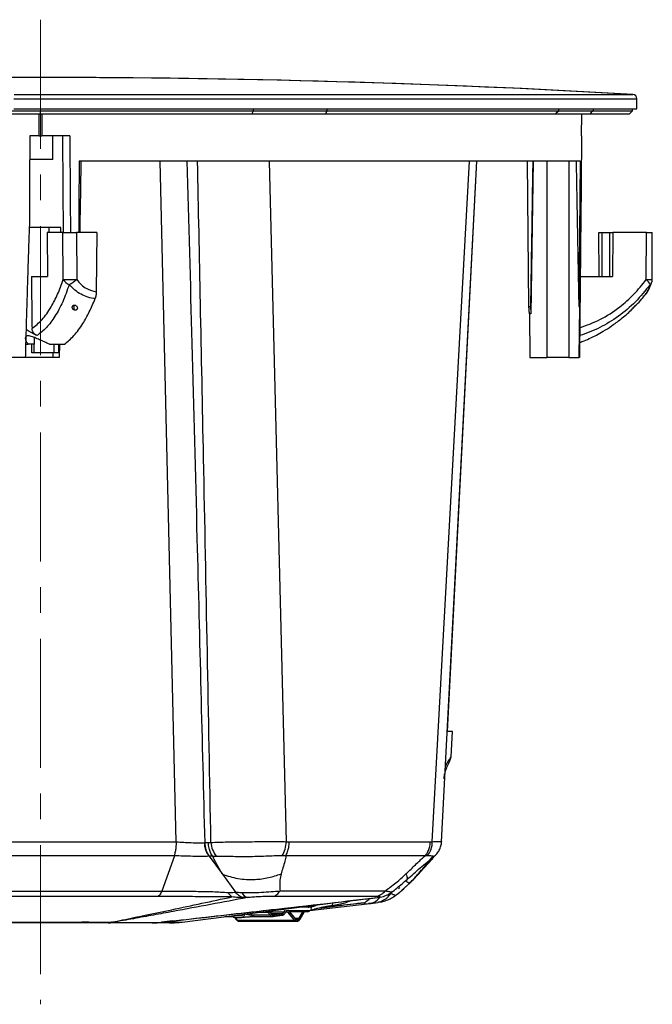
# Model space of a CAD drawing. Header units: millimetres. Extents: x 0 to 594, y 0 to 420.
# Tile 4 of 60: x 118 to 180, y 71 to 168. Entities that reach past the tile are written whole.
import ezdxf

# ---------------------------------------------------------------- set-up
doc = ezdxf.new("R2010")
doc.units = ezdxf.units.MM
doc.linetypes.add('CENTERX2', pattern=[20.32, 12.7, -2.54, 2.54, -2.54])
doc.layers.add('SLD-0', color=7, linetype='Continuous')

msp = doc.modelspace()

# ---------------------------------------------------------------- linework, layer by layer
at = {"color": 7, "linetype": 'Continuous', "lineweight": 25}
for p, q in [((117.499, 160.165), (178.402, 160.165)), ((178.402, 160.165), (178.461, 160.165)), ((117.481, 159.733), (178.869, 159.733)), ((178.869, 158.733), (178.869, 159.733)), ((99.133, 158.558), (120.103, 158.558)), ((120.103, 158.225), (99.274, 158.225)), ((117.481, 158.733), (178.869, 158.733)), ((119.969, 156.092), (119.969, 158.225)), ((120.103, 158.558), (141.072, 158.558)), ((120.103, 158.225), (120.103, 158.558)), ((140.931, 158.225), (120.103, 158.225)), ((120.236, 158.225), (120.236, 156.092)), ((148.181, 158.225), (140.931, 158.225)), ((141.072, 158.558), (141.072, 158.733)), ((141.072, 158.558), (148.322, 158.558)), ((170.853, 158.225), (148.181, 158.225)), ((148.322, 158.733), (148.322, 158.558)), ((148.322, 158.558), (171.156, 158.558)), ((174.234, 158.225), (170.853, 158.225)), ((171.156, 158.558), (171.156, 158.733)), ((171.156, 158.558), (174.537, 158.558)), ((173.416, 156.092), (173.434, 158.225)), ((178.103, 158.225), (174.234, 158.225)), ((174.537, 158.733), (174.537, 158.558)), ((174.537, 158.558), (178.436, 158.558)), ((178.103, 158.225), (178.436, 158.558)), ((178.436, 158.558), (178.436, 158.733)), ((119.969, 156.092), (119.036, 156.092)), ((119.969, 156.092), (120.236, 156.092)), ((123.001, 156.092), (120.236, 156.092)), ((121.312, 153.758), (121.332, 156.092)), ((173.416, 156.092), (173.405, 156.092)), ((121.312, 153.758), (119.013, 153.758)), ((173.258, 153.592), (123.905, 153.592)), ((133.476, 86.573), (131.887, 153.592)), ((142.632, 153.592), (144.318, 86.58)), ((158.704, 86.58), (162.38, 153.592)), ((159.621, 86.581), (163.085, 153.592)), ((160.191, 97.437), (163.086, 153.592)), ((168.215, 139.282), (168.087, 153.592)), ((168.657, 153.592), (168.418, 138.566)), ((169.991, 153.592), (169.991, 134.258)), ((172.158, 153.592), (172.158, 134.258)), ((173.258, 153.592), (173.139, 139.295)), ((120.948, 147.058), (118.975, 147.058)), ((120.758, 146.558), (120.792, 142.225)), ((122.307, 146.558), (120.758, 146.558)), ((122.103, 147.058), (120.948, 147.058)), ((120.948, 146.558), (120.948, 147.058)), ((122.103, 146.558), (122.103, 147.058)), ((122.344, 141.927), (122.307, 146.558)), ((123.636, 146.558), (123.673, 141.936)), ((125.646, 146.558), (123.636, 146.558)), ((125.646, 146.558), (125.6, 140.732)), ((175.137, 142.225), (175.121, 146.558)), ((175.121, 146.558), (175.399, 146.558)), ((175.399, 146.558), (175.399, 142.225)), ((175.399, 146.558), (176.202, 146.558)), ((176.202, 146.558), (176.48, 146.558)), ((176.202, 142.225), (176.202, 146.558)), ((176.48, 146.558), (176.465, 142.225)), ((179.804, 146.558), (176.48, 146.558)), ((179.787, 141.927), (179.804, 146.558)), ((180.364, 141.932), (180.381, 146.558)), ((119.202, 142.225), (120.792, 142.225)), ((173.28, 142.225), (176.465, 142.225)), ((123.378, 139.414), (123.378, 138.951)), ((168.215, 139.282), (168.376, 139.282)), ((173.139, 139.295), (173.191, 139.295)), ((173.191, 139.295), (173.149, 134.258)), ((168.274, 138.566), (168.312, 134.258)), ((168.418, 138.566), (168.274, 138.566)), ((119.469, 136.236), (119.469, 135.558)), ((119.469, 135.558), (118.898, 135.558)), ((119.257, 134.725), (119.257, 135.558)), ((119.469, 134.725), (119.469, 135.558)), ((121.002, 135.558), (120.736, 135.683)), ((121.462, 134.725), (121.462, 135.558)), ((121.915, 134.725), (121.915, 135.558)), ((121.967, 135.558), (121.943, 134.258)), ((118.602, 134.258), (117.254, 134.258)), ((121.309, 134.258), (118.602, 134.258)), ((119.469, 134.725), (119.257, 134.725)), ((121.462, 134.725), (119.469, 134.725)), ((121.308, 134.725), (121.309, 134.258)), ((121.943, 134.258), (121.309, 134.258)), ((121.915, 134.725), (121.462, 134.725)), ((168.312, 134.258), (169.991, 134.258)), ((172.158, 134.258), (169.991, 134.258)), ((172.158, 134.258), (173.149, 134.258)), ((173.204, 134.258), (173.149, 134.258)), ((160.562, 94.938), (160.693, 97.437)), ((160.516, 94.892), (160.541, 94.939)), ((106.726, 86.57), (133.479, 86.57)), ((136.278, 86.488), (136.633, 86.488)), ((144.609, 86.57), (158.519, 86.57)), ((133.294, 85.201), (106.911, 85.201)), ((133.294, 85.201), (132.052, 81.719)), ((136.708, 85.139), (138.019, 83.376)), ((137.072, 85.139), (136.716, 85.139)), ((158.006, 85.201), (144.28, 85.201)), ((158.471, 84.749), (158.756, 85.112)), ((158.698, 84.865), (158.849, 85.105)), ((138.019, 83.376), (139.32, 81.626)), ((155.679, 81.758), (156.583, 82.59)), ((155.928, 81.998), (156.476, 82.497)), ((156.575, 82.596), (156.475, 82.497)), ((154.592, 81.45), (154.403, 81.426)), ((154.592, 81.45), (154.786, 81.717)), ((155.358, 81.928), (155.496, 82.054)), ((155.699, 81.79), (155.928, 81.998)), ((134.067, 78.672), (148.95, 80.573)), ((148.279, 80.189), (151.972, 80.56)), ((148.871, 80.563), (148.853, 80.278)), ((152.295, 80.462), (152.651, 80.509)), ((152.651, 80.509), (153.349, 80.595)), ((155.077, 81.336), (155.072, 81.335)), ((140.778, 79.53), (140.877, 79.374)), ((142.549, 79.617), (141.459, 79.617)), ((142.704, 79.374), (142.549, 79.617)), ((142.689, 79.706), (142.64, 79.767)), ((142.844, 79.464), (142.689, 79.706)), ((142.694, 79.673), (142.85, 79.43)), ((142.718, 79.661), (144.075, 79.661)), ((144.228, 79.594), (144.228, 79.595)), ((144.457, 79.642), (144.254, 79.642)), ((146.44, 79.805), (144.313, 79.771)), ((145.134, 78.854), (144.457, 79.642)), ((145.26, 78.963), (144.583, 79.751)), ((144.597, 79.707), (145.273, 78.919)), ((144.613, 79.716), (145.941, 79.716)), ((146.466, 80.143), (145.449, 80.126)), ((145.541, 79.028), (145.941, 79.716)), ((145.685, 78.944), (146.085, 79.633)), ((145.688, 78.975), (146.089, 79.663)), ((146.128, 79.693), (146.517, 79.693)), ((146.44, 79.805), (146.769, 79.842)), ((146.466, 80.143), (146.755, 80.176)), ((146.615, 79.818), (152.296, 80.462)), ((146.769, 79.842), (146.79, 80.181)), ((146.79, 80.181), (147.25, 80.307)), ((132.857, 78.739), (132.062, 78.645)), ((133.154, 78.773), (132.857, 78.739)), ((138.27, 79.209), (139.047, 79.209)), ((139.197, 79.141), (139.425, 78.874)), ((139.899, 79.296), (139.234, 79.296)), ((139.239, 79.132), (139.477, 78.854)), ((139.245, 79.13), (139.91, 79.13)), ((139.477, 78.854), (145.134, 78.854)), ((139.702, 78.74), (145.359, 78.74)), ((140.877, 79.374), (142.704, 79.374)), ((141.139, 79.209), (142.966, 79.209)), ((142.82, 79.502), (143.896, 79.502)), ((142.989, 79.377), (142.952, 79.377)), ((142.966, 79.376), (142.989, 79.377)), ((143, 79.212), (142.966, 79.209)), ((142.989, 79.377), (143.896, 79.502)), ((143, 79.212), (143.011, 79.212)), ((143.011, 79.212), (143.919, 79.337)), ((143.097, 79.294), (144.004, 79.419)), ((145.541, 79.028), (145.204, 79.028))]:
    msp.add_line(p, q, dxfattribs=at)
at = {"color": 7, "linetype": 'Continuous', "lineweight": 25, "flags": 128}
for points in [[(178.402, 160.165), (166.752, 160.766), (155.095, 161.232), (143.433, 161.566), (131.769, 161.766), (120.103, 161.833)], [(140.931, 158.225), (141.01, 158.412), (141.072, 158.558)], [(148.322, 158.558), (148.243, 158.372), (148.181, 158.225)], [(170.853, 158.225), (171.022, 158.412), (171.156, 158.558)], [(174.537, 158.558), (174.367, 158.372), (174.234, 158.225)], [(119.036, 156.092), (119.025, 151.401), (119.016, 147.716)], [(122.381, 146.558), (122.341, 150.885), (122.293, 156.092)], [(123.001, 156.092), (123.036, 149.775), (123.053, 146.558)], [(173.405, 156.092), (173.364, 151.401), (173.332, 147.716)], [(123.905, 153.592), (123.88, 149.049), (123.867, 146.558)], [(152.65, 80.509), (152.6, 80.499), (152.416, 80.482)], [(153.318, 81.075), (153.469, 81.091), (153.562, 81.108)], [(145.941, 79.716), (145.995, 79.795), (146.006, 79.808)], [(146.517, 79.693), (146.459, 79.743), (146.408, 79.771)], [(141.139, 79.209), (141.132, 79.209), (141.117, 79.21)]]:
    msp.add_lwpolyline(points, dxfattribs=at)
at = {"color": 7, "linetype": 'Continuous', "lineweight": 25}
for centre, radius, start, end in [((120.103, -860.1), 1021.933, 90, 93.273689), ((120.103, -860.1), 1021.933, 86.726311, 90), ((178.436, 159.733), 0.433, 0, 86.72631), ((121.809, 324.649), 182.723, 270.16789, 270.5846), ((123.357, 142.555), 1.192, 211.82149, 249.06573), ((121.349, 144.625), 3.554, 296.43433, 310.83594), ((179.95, 156.319), 14.393, 269.3506, 271.64932), ((178.943, 140.859), 1.361, 25.38441, 51.71804), ((179.979, 141.739), 0.355, 303.2269, 340.75814), ((179.364, 141.936), 1, 341.7143, 359.78869), ((138.701, 86.529), 2.423, 180.97898, 215.00308), ((139.399, 86.688), 2.512, 184.24989, 218.33529), ((141.231, 86.733), 3.09, 330.02789, 357.15933), ((156.603, 86.542), 2.102, 319.94088, 1.03792), ((158.409, 85.148), 0.404, 278.86038, 315.64431), ((139.64, 82.077), 1.152, 205.70067, 233.80667), ((140.737, 81.908), 0.867, 202.49466, 254.0679), ((151.045, 82.34), 2.006, 297.50604, 315.2189), ((152.279, 82.023), 1.559, 283.75111, 324.58777), ((142.222, 79.416), 0.383, 31.54947, 58.57927), ((142.529, 79.887), 0.271, 274.25714, 307.69966), ((142.284, 79.414), 0.485, 32.14719, 47.54951), ((142.65, 79.683), 0.0457, 346.93823, 31.00983), ((143.844, 79.74), 0.244, 282.31677, 341.00459), ((143.939, 79.717), 0.305, 282.31677, 341.00459), ((144.42, 79.525), 0.371, 124.29014, 158.54107), ((144.055, 79.298), 0.364, 61.62325, 86.77925), ((144.519, 79.5), 0.314, 132.40189, 158.08946), ((144.201, 79.606), 0.0291, 339.27165, 24.62873), ((144.333, 79.546), 0.157, 37.74086, 88.07215), ((144.437, 79.868), 0.227, 274.95716, 314.55008), ((145.921, 79.428), 0.289, 54.5186, 85.98371), ((146.048, 79.653), 0.0424, 332.01384, 14.98353), ((146.503, 79.431), 0.475, 128.45462, 150.74498), ((127.142, 81.489), 2.851, 269.15475, 270.84525), ((127.229, 80.869), 2.227, 267.34934, 269.44045), ((131.981, 79.136), 0.498, 267.97798, 272.02202), ((131.989, 79.768), 1.125, 270.77963, 273.72792), ((139.472, 78.918), 0.0641, 223.17473, 274.24515), ((139.711, 79.036), 0.296, 217.92923, 268.27035), ((141.166, 79.539), 0.333, 209.81962, 261.64593), ((142.684, 79.644), 0.271, 274.25714, 307.69966), ((142.982, 79.526), 0.317, 208.62264, 267.13201), ((142.805, 79.44), 0.0457, 346.93823, 31.00983), ((143.077, 79.552), 0.258, 208.24604, 274.32601), ((142.976, 79.249), 0.129, 20.59492, 84.22251), ((142.989, 79.321), 0.111, 281.80636, 346.1732), ((143.883, 79.373), 0.129, 20.59492, 84.22251), ((143.896, 79.445), 0.111, 281.80636, 346.1732), ((145.114, 79.08), 0.227, 274.95716, 314.55008), ((145.368, 79.036), 0.296, 217.93845, 268.04304), ((145.213, 78.925), 0.0609, 354.19423, 38.72799), ((145.464, 79.07), 0.244, 218.54309, 337.05052), ((145.344, 79.125), 0.219, 274.43678, 333.75564), ((145.52, 78.74), 0.289, 54.5186, 85.98371), ((145.647, 78.964), 0.0424, 332.01384, 14.98353)]:
    msp.add_arc(centre, radius, start, end, dxfattribs=at)
for points, knots in [([(124.084, 153.592), (124.058, 152.077), (124.018, 149.733), (123.976, 147.388), (123.961, 146.558)], [0, 0, 0, 0, 0.64594, 1, 1, 1, 1]), ([(134.534, 153.592), (134.694, 147.605), (135.027, 135.213), (135.612, 112.845), (136.026, 96.463), (136.278, 86.488)], [0, 0, 0, 0, 0.2676288, 0.5540282, 1, 1, 1, 1]), ([(136.894, 86.502), (136.776, 92.76), (136.54, 105.381), (136.194, 123.072), (135.871, 139.177), (135.67, 148.92), (135.573, 153.592)], [0, 0, 0, 0, 0.2798479, 0.5643456, 0.791092, 1, 1, 1, 1]), ([(168.603, 153.592), (168.583, 152.35), (168.544, 149.898), (168.487, 146.271), (168.431, 142.744), (168.394, 140.425), (168.376, 139.282)], [0, 0, 0, 0, 0.2604, 0.513867, 0.7604, 1, 1, 1, 1]), ([(172.87, 153.592), (172.893, 152.365), (172.938, 149.935), (173.006, 146.325), (173.073, 142.786), (173.117, 140.451), (173.139, 139.295)], [0, 0, 0, 0, 0.257404, 0.509872, 0.757404, 1, 1, 1, 1]), ([(119.016, 147.716), (118.996, 147.16), (118.955, 146.021), (118.896, 144.27), (118.836, 142.433), (118.777, 140.511), (118.718, 138.503), (118.659, 136.409), (118.621, 134.985), (118.602, 134.258)], [0, 0, 0, 0, 0.1237895, 0.2539342, 0.3904346, 0.5332912, 0.682504, 0.8380736, 1, 1, 1, 1]), ([(173.332, 147.716), (173.326, 147.16), (173.316, 146.021), (173.299, 144.27), (173.282, 142.433), (173.263, 140.511), (173.244, 138.503), (173.224, 136.409), (173.211, 134.985), (173.204, 134.258)], [0, 0, 0, 0, 0.123789, 0.253934, 0.390435, 0.533291, 0.682504, 0.838074, 1, 1, 1, 1]), ([(122.307, 146.558), (122.383, 146.558), (122.541, 146.558), (122.928, 146.558), (123.315, 146.558), (123.532, 146.558), (123.636, 146.558)], [0, 0, 0, 0, 0.270257, 0.562423, 0.789733, 1, 1, 1, 1]), ([(179.804, 146.558), (179.923, 146.558), (180.172, 146.558), (180.364, 146.558), (180.367, 146.558), (180.368, 146.558)], [0, 0, 0, 0, 0.3744, 0.779152, 1, 1, 1, 1]), ([(119.202, 142.225), (119.214, 141.281), (119.235, 139.58), (119.256, 137.879), (119.266, 137.121)], [0, 0, 0, 0, 0.5547, 1, 1, 1, 1]), ([(119.266, 137.121), (119.599, 137.382), (120.264, 137.904), (121.102, 139.105), (121.803, 140.446), (122.164, 141.433), (122.344, 141.927)], [0, 0, 0, 0, 0.279631, 0.558708, 0.779098, 1, 1, 1, 1]), ([(123.673, 141.936), (123.815, 141.761), (124.098, 141.412), (124.741, 140.948), (125.274, 140.814), (125.6, 140.732)], [0, 0, 0, 0, 0.281567, 0.561013, 1, 1, 1, 1]), ([(173.232, 137.181), (173.902, 137.425), (175.29, 137.931), (177.064, 139.106), (178.596, 140.446), (179.389, 141.433), (179.787, 141.927)], [0, 0, 0, 0, 0.265521, 0.550065, 0.774771, 1, 1, 1, 1]), ([(179.69, 140.428), (179.812, 140.595), (180.053, 140.926), (180.228, 141.394), (180.315, 141.626)], [0, 0, 0, 0, 0.504206, 1, 1, 1, 1]), ([(122.931, 141.442), (122.725, 140.859), (122.312, 139.693), (121.542, 138.284), (120.69, 137.137), (120.062, 136.657), (119.748, 136.417)], [0, 0, 0, 0, 0.250431, 0.501116, 0.75018, 1, 1, 1, 1]), ([(125.484, 140.054), (125.247, 140.091), (124.773, 140.163), (124.1, 140.463), (123.469, 140.877), (123.112, 141.252), (122.931, 141.442)], [0, 0, 0, 0, 0.247904, 0.496068, 0.745168, 1, 1, 1, 1]), ([(125.6, 140.732), (125.593, 140.607), (125.581, 140.356), (125.516, 140.155), (125.484, 140.054)], [0, 0, 0, 0, 0.500068, 1, 1, 1, 1]), ([(180.173, 141.442), (179.703, 140.859), (178.764, 139.693), (177.072, 138.284), (175.232, 137.137), (173.903, 136.657), (173.237, 136.417)], [0, 0, 0, 0, 0.250431, 0.501116, 0.75018, 1, 1, 1, 1]), ([(179.616, 140.365), (179.655, 140.401), (179.791, 140.528), (179.991, 140.883), (180.112, 141.254), (180.173, 141.442)], [0, 0, 0, 0, 0.166293, 0.578405, 1, 1, 1, 1]), ([(122.461, 135.558), (122.779, 135.825), (123.413, 136.357), (124.227, 137.484), (124.923, 138.716), (125.297, 139.608), (125.484, 140.054)], [0, 0, 0, 0, 0.279967, 0.55992, 0.779963, 1, 1, 1, 1]), ([(178.767, 139.42), (178.97, 139.619), (179.29, 139.932), (179.563, 140.293), (179.663, 140.424)], [0, 0, 0, 0, 0.635635, 1, 1, 1, 1]), ([(123.378, 138.951), (123.349, 138.973), (123.291, 139.016), (123.257, 139.083), (123.239, 139.14), (123.23, 139.198), (123.239, 139.274), (123.272, 139.342), (123.318, 139.386), (123.364, 139.413), (123.418, 139.428), (123.477, 139.429), (123.537, 139.417), (123.571, 139.399), (123.589, 139.39)], [0, 0, 0, 0, 0.124631, 0.249226, 0.295927, 0.374298, 0.498834, 0.623497, 0.690006, 0.748942, 0.812834, 0.874376, 0.934308, 1, 1, 1, 1]), ([(123.589, 139.39), (123.614, 139.372), (123.672, 139.329), (123.719, 139.248), (123.738, 139.16), (123.727, 139.072), (123.684, 138.994), (123.616, 138.941), (123.549, 138.92), (123.489, 138.916), (123.43, 138.926), (123.396, 138.943), (123.378, 138.951)], [0, 0, 0, 0, 0.1082065, 0.2495034, 0.3742909, 0.4993348, 0.6401539, 0.7487706, 0.8133711, 0.8742482, 0.9346587, 1, 1, 1, 1]), ([(168.274, 138.566), (168.272, 138.586), (168.269, 138.626), (168.264, 138.69), (168.259, 138.758), (168.253, 138.829), (168.245, 138.936), (168.232, 139.086), (168.221, 139.215), (168.215, 139.282)], [0, 0, 0, 0, 0.094106, 0.191042, 0.290839, 0.393525, 0.499126, 0.741153, 1, 1, 1, 1]), ([(168.376, 139.282), (168.379, 139.235), (168.385, 139.143), (168.393, 139.011), (168.4, 138.887), (168.407, 138.772), (168.413, 138.665), (168.416, 138.599), (168.418, 138.566)], [0, 0, 0, 0, 0.18492, 0.362466, 0.532688, 0.695641, 0.851388, 1, 1, 1, 1]), ([(173.218, 135.738), (173.367, 135.793), (173.742, 135.928), (174.293, 136.177), (174.922, 136.489), (175.603, 136.87), (176.414, 137.385), (177.334, 138.078), (178, 138.62), (178.328, 138.963), (178.344, 138.98)], [0, 0, 0, 0, 0.080049, 0.200756, 0.301714, 0.428286, 0.585232, 0.772238, 0.988887, 1, 1, 1, 1]), ([(178.746, 139.39), (178.731, 139.372), (178.696, 139.329), (178.617, 139.248), (178.531, 139.16), (178.442, 139.072), (178.359, 138.994), (178.303, 138.941), (178.276, 138.92), (178.268, 138.916), (178.273, 138.926), (178.286, 138.943), (178.293, 138.951)], [0, 0, 0, 0, 0.1082065, 0.2495034, 0.3742909, 0.4993348, 0.6401539, 0.7487706, 0.8133711, 0.8742482, 0.9346587, 1, 1, 1, 1]), ([(178.293, 138.951), (178.311, 138.973), (178.348, 139.016), (178.409, 139.083), (178.462, 139.14), (178.517, 139.198), (178.591, 139.274), (178.661, 139.342), (178.71, 139.386), (178.741, 139.413), (178.763, 139.428), (178.772, 139.429), (178.767, 139.417), (178.753, 139.399), (178.746, 139.39)], [0, 0, 0, 0, 0.124631, 0.249226, 0.295927, 0.374298, 0.498834, 0.623497, 0.690006, 0.748942, 0.812834, 0.874376, 0.934308, 1, 1, 1, 1]), ([(119.748, 136.416), (119.682, 136.451), (119.6, 136.495), (119.515, 136.541), (119.494, 136.553), (119.488, 136.556), (119.487, 136.557), (119.486, 136.557), (119.401, 136.603), (119.152, 136.739), (118.879, 136.897), (118.715, 136.963), (118.686, 136.975)], [0, 0, 0, 0, 0.168726, 0.211317, 0.222164, 0.224975, 0.225727, 0.226006, 0.226044, 0.450442, 0.899725, 1, 1, 1, 1]), ([(119.748, 136.416), (119.684, 136.455), (119.555, 136.532), (119.402, 136.694), (119.289, 136.893), (119.273, 137.045), (119.266, 137.121)], [0, 0, 0, 0, 0.249613, 0.499787, 0.749667, 1, 1, 1, 1]), ([(120.736, 135.683), (120.58, 135.754), (120.268, 135.896), (119.768, 136.117), (119.371, 136.283), (119.092, 136.371), (118.909, 136.405), (118.765, 136.396), (118.63, 136.322), (118.58, 136.134), (118.66, 135.847), (118.818, 135.655), (118.898, 135.558)], [0, 0, 0, 0, 0.124814, 0.24961, 0.374281, 0.44026, 0.499573, 0.561853, 0.625043, 0.750181, 0.87513, 1, 1, 1, 1]), ([(118.627, 135.558), (118.676, 135.558), (118.763, 135.558), (118.857, 135.558), (118.898, 135.558)], [0, 0, 0, 0, 0.560596, 1, 1, 1, 1]), ([(121.002, 135.558), (121.233, 135.558), (121.697, 135.558), (122.206, 135.558), (122.461, 135.558)], [0, 0, 0, 0, 0.497548, 1, 1, 1, 1]), ([(160.69, 97.437), (160.682, 97.437), (160.667, 97.437), (160.482, 97.437), (160.321, 97.437), (160.191, 97.437), (160.191, 97.437)], [0, 0, 0, 0, 0.320263, 0.661925, 0.999631, 1, 1, 1, 1]), ([(159.862, 92.767), (159.878, 92.908), (159.909, 93.187), (160.04, 93.677), (160.236, 94.143), (160.447, 94.52), (160.515, 94.797), (160.548, 94.927)], [0, 0, 0, 0, 0.137855, 0.270813, 0.530778, 0.779025, 1, 1, 1, 1]), ([(160.003, 93.971), (160.022, 94.022), (160.097, 94.214), (160.238, 94.463), (160.387, 94.704), (160.506, 94.862), (160.513, 94.883), (160.516, 94.892)], [0, 0, 0, 0, 0.084069, 0.320562, 0.569165, 0.824421, 1, 1, 1, 1]), ([(133.294, 85.201), (133.316, 85.268), (133.376, 85.454), (133.443, 85.789), (133.481, 86.126), (133.493, 86.36), (133.493, 86.482), (133.487, 86.544), (133.483, 86.561), (133.481, 86.567), (133.479, 86.569), (133.479, 86.57)], [0, 0, 0, 0, 0.181591, 0.499625, 0.748573, 0.873878, 0.962944, 0.987775, 0.995377, 0.998034, 1, 1, 1, 1]), ([(133.479, 86.57), (133.478, 86.57), (133.477, 86.571), (133.476, 86.572), (133.476, 86.573)], [0, 0, 0, 0, 0.56, 1, 1, 1, 1]), ([(133.476, 86.573), (133.718, 86.554), (134.202, 86.516), (134.963, 86.484), (135.683, 86.471), (136.07, 86.482), (136.263, 86.487)], [0, 0, 0, 0, 0.25046, 0.500067, 0.750231, 1, 1, 1, 1]), ([(136.263, 86.488), (136.266, 86.488), (136.271, 86.488), (136.276, 86.488), (136.278, 86.488)], [0, 0, 0, 0, 0.560021, 1, 1, 1, 1]), ([(136.708, 85.139), (136.647, 85.231), (136.523, 85.415), (136.388, 85.749), (136.294, 86.11), (136.273, 86.363), (136.263, 86.488)], [0, 0, 0, 0, 0.247731, 0.500001, 0.752271, 1, 1, 1, 1]), ([(136.633, 86.488), (136.682, 86.489), (136.769, 86.49), (136.856, 86.499), (136.894, 86.502)], [0, 0, 0, 0, 0.559978, 1, 1, 1, 1]), ([(137.072, 85.139), (136.992, 85.265), (136.841, 85.5), (136.684, 85.963), (136.651, 86.299), (136.633, 86.488)], [0, 0, 0, 0, 0.3333612, 0.6252354, 1, 1, 1, 1]), ([(136.894, 86.502), (137.144, 86.515), (137.642, 86.54), (138.522, 86.556), (139.466, 86.565), (140.459, 86.574), (141.47, 86.586), (142.47, 86.597), (143.439, 86.6), (144.025, 86.587), (144.318, 86.58)], [0, 0, 0, 0, 0.125637, 0.250461, 0.375696, 0.500357, 0.625568, 0.750155, 0.875277, 1, 1, 1, 1]), ([(144.28, 85.201), (144.304, 85.247), (144.369, 85.368), (144.469, 85.63), (144.575, 86.037), (144.597, 86.378), (144.609, 86.57)], [0, 0, 0, 0, 0.1249181, 0.3333814, 0.6251754, 1, 1, 1, 1]), ([(144.318, 86.58), (144.372, 86.577), (144.469, 86.571), (144.566, 86.57), (144.609, 86.57)], [0, 0, 0, 0, 0.559988, 1, 1, 1, 1]), ([(158.006, 85.201), (158.044, 85.247), (158.144, 85.368), (158.301, 85.63), (158.467, 86.038), (158.5, 86.378), (158.519, 86.57)], [0, 0, 0, 0, 0.124967, 0.333447, 0.625224, 1, 1, 1, 1]), ([(158.519, 86.57), (158.554, 86.57), (158.616, 86.571), (158.677, 86.577), (158.704, 86.58)], [0, 0, 0, 0, 0.559988, 1, 1, 1, 1]), ([(158.704, 86.58), (158.87, 86.587), (159.202, 86.6), (159.492, 86.597), (159.629, 86.588), (159.608, 86.583), (159.603, 86.582)], [0, 0, 0, 0, 0.302007, 0.602298, 0.903744, 1, 1, 1, 1]), ([(158.845, 85.103), (158.952, 85.197), (159.169, 85.386), (159.407, 85.751), (159.573, 86.155), (159.605, 86.441), (159.622, 86.582)], [0, 0, 0, 0, 0.2471755, 0.5001263, 0.7530114, 1, 1, 1, 1]), ([(136.708, 85.139), (136.472, 85.135), (135.999, 85.127), (135.115, 85.136), (134.184, 85.16), (133.59, 85.187), (133.294, 85.201)], [0, 0, 0, 0, 0.250446, 0.501238, 0.750841, 1, 1, 1, 1]), ([(136.716, 85.139), (136.715, 85.139), (136.712, 85.139), (136.709, 85.139), (136.708, 85.139)], [0, 0, 0, 0, 0.559998, 1, 1, 1, 1]), ([(138.019, 83.376), (137.969, 83.469), (137.851, 83.689), (137.656, 84.031), (137.45, 84.394), (137.248, 84.763), (137.133, 85.008), (137.072, 85.139)], [0, 0, 0, 0, 0.157835, 0.373593, 0.578342, 0.772752, 1, 1, 1, 1]), ([(137.428, 85.131), (137.36, 85.13), (137.241, 85.13), (137.123, 85.136), (137.072, 85.139)], [0, 0, 0, 0, 0.567244, 1, 1, 1, 1]), ([(143.908, 85.189), (143.651, 85.185), (143.134, 85.178), (142.295, 85.143), (141.432, 85.11), (140.561, 85.091), (139.702, 85.093), (138.879, 85.111), (138.103, 85.132), (137.654, 85.131), (137.428, 85.131)], [0, 0, 0, 0, 0.12367, 0.248091, 0.373161, 0.499796, 0.62589, 0.751614, 0.875645, 1, 1, 1, 1]), ([(144.28, 85.201), (144.249, 85.025), (144.179, 84.628), (143.983, 84.024), (143.86, 83.606), (143.804, 83.412)], [0, 0, 0, 0, 0.300771, 0.676922, 1, 1, 1, 1]), ([(144.28, 85.201), (144.212, 85.197), (144.089, 85.191), (143.964, 85.19), (143.908, 85.189)], [0, 0, 0, 0, 0.551886, 1, 1, 1, 1]), ([(156.107, 83.412), (156.203, 83.502), (156.441, 83.728), (156.829, 84.103), (157.243, 84.506), (157.639, 84.876), (157.887, 85.096), (158.006, 85.201)], [0, 0, 0, 0, 0.151161, 0.378117, 0.623822, 0.819549, 1, 1, 1, 1]), ([(156.229, 82.868), (156.657, 83.25), (157.521, 84.023), (158.417, 84.753), (158.87, 85.122)], [0, 0, 0, 0, 0.494506, 1, 1, 1, 1]), ([(156.475, 82.497), (156.587, 82.613), (156.81, 82.845), (157.146, 83.218), (157.462, 83.576), (157.803, 83.97), (158.132, 84.352), (158.368, 84.628), (158.471, 84.749)], [0, 0, 0, 0, 0.163749, 0.325716, 0.499952, 0.637545, 0.842094, 1, 1, 1, 1]), ([(156.566, 82.572), (156.93, 82.953), (157.646, 83.701), (158.351, 84.481), (158.698, 84.865)], [0, 0, 0, 0, 0.508204, 1, 1, 1, 1]), ([(158.211, 85.189), (158.173, 85.19), (158.105, 85.192), (158.036, 85.198), (158.006, 85.201)], [0, 0, 0, 0, 0.56808, 1, 1, 1, 1]), ([(158.831, 85.105), (158.838, 85.107), (158.862, 85.114), (158.779, 85.144), (158.582, 85.177), (158.335, 85.185), (158.211, 85.189)], [0, 0, 0, 0, 0.11342, 0.411305, 0.705243, 1, 1, 1, 1]), ([(138.019, 83.376), (138.522, 83.213), (139.54, 82.883), (141.116, 82.821), (142.564, 82.996), (143.394, 83.275), (143.804, 83.412)], [0, 0, 0, 0, 0.276823, 0.560772, 0.783177, 1, 1, 1, 1]), ([(143.804, 83.412), (143.754, 83.206), (143.66, 82.815), (143.672, 82.269), (143.691, 81.922), (143.701, 81.743)], [0, 0, 0, 0, 0.350435, 0.665188, 1, 1, 1, 1]), ([(154.091, 81.743), (154.245, 81.864), (154.587, 82.132), (155.098, 82.518), (155.617, 82.959), (155.937, 83.255), (156.107, 83.412)], [0, 0, 0, 0, 0.223527, 0.496217, 0.731533, 1, 1, 1, 1]), ([(156.107, 83.412), (156.181, 83.236), (156.314, 82.914), (156.216, 82.894), (156.172, 82.885)], [0, 0, 0, 0, 0.549327, 1, 1, 1, 1]), ([(154.655, 81.563), (154.843, 81.714), (155.374, 82.139), (155.894, 82.582), (156.229, 82.868)], [0, 0, 0, 0, 0.3550063, 1, 1, 1, 1]), ([(156.075, 82.738), (156.078, 82.736), (156.173, 82.656), (156.284, 82.587), (156.408, 82.516), (156.457, 82.502), (156.475, 82.497)], [0, 0, 0, 0, 0.012453, 0.470377, 0.800864, 1, 1, 1, 1]), ([(108.153, 81.719), (109.116, 81.719), (111.043, 81.719), (114.028, 81.719), (117.052, 81.719), (120.103, 81.719), (123.153, 81.719), (126.178, 81.719), (129.162, 81.719), (131.089, 81.719), (132.052, 81.719)], [0, 0, 0, 0, 0.125, 0.25, 0.375, 0.5, 0.625, 0.75, 0.875, 1, 1, 1, 1]), ([(132.052, 81.719), (131.987, 81.568), (131.872, 81.297), (131.728, 81.212), (131.664, 81.174)], [0, 0, 0, 0, 0.559999, 1, 1, 1, 1]), ([(132.052, 81.719), (132.605, 81.717), (133.705, 81.712), (135.436, 81.694), (137.109, 81.672), (138.104, 81.609), (138.602, 81.577)], [0, 0, 0, 0, 0.2512706, 0.4996893, 0.750002, 1, 1, 1, 1]), ([(138.602, 81.577), (138.671, 81.574), (138.825, 81.566), (139.071, 81.582), (139.228, 81.61), (139.32, 81.626)], [0, 0, 0, 0, 0.253927, 0.561339, 1, 1, 1, 1]), ([(139.32, 81.626), (139.421, 81.615), (139.595, 81.596), (139.792, 81.583), (139.893, 81.578), (139.923, 81.577), (139.932, 81.577), (139.935, 81.577)], [0, 0, 0, 0, 0.49785, 0.854641, 0.954442, 0.984051, 1, 1, 1, 1]), ([(140.049, 81.074), (139.918, 81.122), (139.722, 81.194), (139.499, 81.401), (139.39, 81.529), (139.338, 81.601), (139.325, 81.62), (139.322, 81.624), (139.321, 81.626), (139.321, 81.626), (139.321, 81.626), (139.32, 81.626)], [0, 0, 0, 0, 0.4960934, 0.745237, 0.9351068, 0.9832127, 0.99552, 0.9987388, 0.9996142, 0.9998683, 1, 1, 1, 1]), ([(139.935, 81.577), (140.245, 81.571), (140.873, 81.56), (141.86, 81.596), (142.832, 81.659), (143.414, 81.715), (143.701, 81.743)], [0, 0, 0, 0, 0.2464814, 0.5006814, 0.7541799, 1, 1, 1, 1]), ([(143.019, 81.191), (143.146, 81.232), (143.4, 81.315), (143.601, 81.6), (143.701, 81.743)], [0, 0, 0, 0, 0.5, 1, 1, 1, 1]), ([(153.108, 81.191), (153.291, 81.232), (153.657, 81.315), (153.946, 81.6), (154.091, 81.743)], [0, 0, 0, 0, 0.5, 1, 1, 1, 1]), ([(154.59, 81.447), (154.518, 81.353), (154.384, 81.179), (154.154, 80.967), (153.862, 80.769), (153.589, 80.637), (153.392, 80.612), (153.347, 80.606)], [0, 0, 0, 0, 0.214356, 0.399118, 0.596661, 0.909127, 1, 1, 1, 1]), ([(153.561, 81.107), (153.783, 81.166), (154.242, 81.288), (154.521, 81.479), (154.666, 81.578)], [0, 0, 0, 0, 0.481788, 1, 1, 1, 1]), ([(154.091, 81.743), (154.094, 81.743), (154.098, 81.742), (154.107, 81.74), (154.119, 81.738), (154.141, 81.734), (154.18, 81.727), (154.246, 81.714), (154.355, 81.691), (154.541, 81.648), (154.687, 81.601), (154.652, 81.587), (154.64, 81.582)], [0, 0, 0, 0, 0.006601, 0.011797, 0.021081, 0.037677, 0.067362, 0.120411, 0.215298, 0.386091, 0.781159, 1, 1, 1, 1]), ([(154.59, 81.447), (154.591, 81.448), (154.591, 81.448), (154.592, 81.449), (154.592, 81.45)], [0, 0, 0, 0, 0.56, 1, 1, 1, 1]), ([(154.606, 81.438), (154.603, 81.439), (154.598, 81.442), (154.592, 81.446), (154.59, 81.447)], [0, 0, 0, 0, 0.559999, 1, 1, 1, 1]), ([(155.102, 81.297), (155.274, 81.434), (155.554, 81.656), (155.832, 81.894), (155.938, 81.986)], [0, 0, 0, 0, 0.6146717, 1, 1, 1, 1]), ([(131.664, 81.174), (130.73, 81.174), (128.867, 81.174), (125.98, 81.174), (123.053, 81.174), (120.102, 81.174), (117.157, 81.174), (114.241, 81.174), (111.353, 81.174), (109.483, 81.174), (108.544, 81.174)], [0, 0, 0, 0, 0.125302, 0.249954, 0.374917, 0.500436, 0.624941, 0.749182, 0.874114, 1, 1, 1, 1]), ([(127.126, 78.645), (127.478, 78.722), (128.182, 78.876), (129.3, 79.108), (130.91, 79.444), (134.145, 80.117), (136.986, 80.725), (138.959, 81.147)], [0, 0, 0, 0, 0.093517, 0.186793, 0.280078, 0.500008, 1, 1, 1, 1]), ([(140.499, 81.075), (138.07, 80.621), (135.005, 80.048), (131.23, 79.356), (129.274, 78.999), (127.896, 78.762), (127.207, 78.643)], [0, 0, 0, 0, 0.560005, 0.706673, 0.853341, 1, 1, 1, 1]), ([(138.959, 81.147), (138.728, 81.146), (138.261, 81.143), (137.425, 81.152), (136.524, 81.159), (135.571, 81.166), (134.591, 81.17), (133.602, 81.173), (132.616, 81.174), (131.982, 81.174), (131.664, 81.174)], [0, 0, 0, 0, 0.120072, 0.241692, 0.365782, 0.491955, 0.617507, 0.743818, 0.871824, 1, 1, 1, 1]), ([(132.004, 78.643), (133.302, 78.794), (135.897, 79.096), (139.883, 79.55), (145.677, 80.21), (150.166, 80.718), (153.318, 81.075)], [0, 0, 0, 0, 0.186655, 0.373324, 0.559994, 1, 1, 1, 1]), ([(132.807, 78.731), (132.927, 78.745), (133.374, 78.797), (134.196, 78.893), (135.562, 79.05), (138.179, 79.35), (144.19, 80.035), (149.55, 80.642), (153.316, 81.069)], [0, 0, 0, 0, 0.018271, 0.068188, 0.120852, 0.221339, 0.452937, 1, 1, 1, 1]), ([(140.049, 81.074), (139.889, 81.069), (139.547, 81.058), (139.164, 81.116), (138.959, 81.147)], [0, 0, 0, 0, 0.46607, 1, 1, 1, 1]), ([(140.499, 81.075), (140.415, 81.072), (140.265, 81.066), (140.115, 81.071), (140.049, 81.074)], [0, 0, 0, 0, 0.559964, 1, 1, 1, 1]), ([(143.019, 81.191), (142.805, 81.19), (142.378, 81.187), (141.683, 81.159), (141.042, 81.121), (140.68, 81.09), (140.499, 81.075)], [0, 0, 0, 0, 0.278602, 0.558402, 0.779163, 1, 1, 1, 1]), ([(153.108, 81.191), (152.4, 81.191), (150.984, 81.191), (148.542, 81.191), (145.909, 81.191), (143.983, 81.191), (143.019, 81.191)], [0, 0, 0, 0, 0.250424, 0.500792, 0.750125, 1, 1, 1, 1]), ([(151.972, 80.56), (151.105, 80.453), (149.555, 80.262), (148.006, 80.071), (147.324, 79.988)], [0, 0, 0, 0, 0.56, 1, 1, 1, 1]), ([(150.637, 80.765), (150.459, 80.684), (150.093, 80.516), (149.464, 80.369), (149.067, 80.31), (148.853, 80.278)], [0, 0, 0, 0, 0.302132, 0.624428, 1, 1, 1, 1]), ([(151.972, 80.56), (152.025, 80.513), (152.103, 80.443), (152.248, 80.465), (152.294, 80.472)], [0, 0, 0, 0, 0.683508, 1, 1, 1, 1]), ([(153.318, 81.075), (153.408, 81.094), (153.59, 81.132), (153.589, 81.169), (153.416, 81.188), (153.211, 81.19), (153.108, 81.191)], [0, 0, 0, 0, 0.278572, 0.558369, 0.779163, 1, 1, 1, 1]), ([(153.316, 81.069), (153.316, 81.069), (153.317, 81.067), (153.318, 81.071), (153.318, 81.075)], [0, 0, 0, 0, 0.143362, 1, 1, 1, 1]), ([(153.436, 80.619), (153.531, 80.636), (153.788, 80.684), (154.195, 80.801), (154.669, 80.993), (154.974, 81.21), (155.128, 81.32)], [0, 0, 0, 0, 0.1600623, 0.4364151, 0.7150157, 1, 1, 1, 1]), ([(155.072, 81.335), (155.067, 81.325), (155.056, 81.299), (154.781, 81.384), (154.606, 81.438)], [0, 0, 0, 0, 0.3613619, 1, 1, 1, 1]), ([(143.919, 79.337), (143.961, 79.348), (144.049, 79.37), (144.158, 79.463), (144.205, 79.551), (144.228, 79.595)], [0, 0, 0, 0, 0.318714, 0.657752, 1, 1, 1, 1]), ([(144.228, 79.595), (144.238, 79.614), (144.259, 79.656), (144.299, 79.692), (144.322, 79.704), (144.334, 79.701), (144.338, 79.7)], [0, 0, 0, 0, 0.2427666, 0.5363418, 0.8530148, 1, 1, 1, 1]), ([(146.085, 79.633), (146.101, 79.657), (146.144, 79.721), (146.223, 79.781), (146.275, 79.787), (146.3, 79.79)], [0, 0, 0, 0, 0.240482, 0.630534, 1, 1, 1, 1]), ([(146.466, 80.143), (146.525, 80.146), (146.633, 80.152), (146.742, 80.172), (146.79, 80.181)], [0, 0, 0, 0, 0.549644, 1, 1, 1, 1]), ([(146.612, 79.799), (146.607, 79.785), (146.598, 79.758), (146.577, 79.724), (146.55, 79.699), (146.528, 79.695), (146.517, 79.693)], [0, 0, 0, 0, 0.254068, 0.499124, 0.749501, 1, 1, 1, 1]), ([(147.324, 79.988), (147.223, 79.958), (147.023, 79.898), (146.854, 79.861), (146.769, 79.842)], [0, 0, 0, 0, 0.49871, 1, 1, 1, 1]), ([(148.279, 80.189), (148.116, 80.162), (147.789, 80.108), (147.479, 80.028), (147.324, 79.988)], [0, 0, 0, 0, 0.498398, 1, 1, 1, 1]), ([(148.853, 80.278), (148.763, 80.265), (148.663, 80.251), (148.537, 80.231), (148.439, 80.215), (148.349, 80.201), (148.279, 80.189)], [0, 0, 0, 0, 0.496444, 0.55064, 0.652663, 1, 1, 1, 1]), ([(113.079, 78.645), (113.085, 78.645), (113.097, 78.645), (113.117, 78.645), (113.13, 78.646), (113.147, 78.646), (113.164, 78.645), (113.215, 78.646), (113.29, 78.648), (113.495, 78.652), (113.889, 78.661), (114.536, 78.671), (115.369, 78.673), (116.583, 78.672), (118.167, 78.672), (120.104, 78.672), (122.042, 78.672), (123.626, 78.672), (124.84, 78.673), (125.743, 78.671), (126.451, 78.658), (126.88, 78.649), (127.024, 78.645), (127.047, 78.645), (127.064, 78.646), (127.077, 78.646), (127.088, 78.645), (127.1, 78.645), (127.114, 78.645), (127.122, 78.645), (127.126, 78.645)], [0, 0, 0, 0, 0.001364, 0.002618, 0.004086, 0.004859, 0.005981, 0.007524, 0.016369, 0.025408, 0.057004, 0.111516, 0.173478, 0.2389, 0.369516, 0.500121, 0.630735, 0.761403, 0.826857, 0.888749, 0.958456, 0.99054, 0.993101, 0.994175, 0.995565, 0.996341, 0.99722, 0.998249, 0.998995, 1, 1, 1, 1]), ([(126.758, 78.592), (126.386, 78.592), (125.641, 78.592), (124.293, 78.592), (122.743, 78.592), (120.98, 78.592), (119.271, 78.592), (117.576, 78.592), (116.187, 78.592), (115.099, 78.592), (114.267, 78.592), (113.72, 78.592), (113.447, 78.592)], [0, 0, 0, 0, 0.087885, 0.175764, 0.313787, 0.436813, 0.559842, 0.682932, 0.80609, 0.870723, 0.935362, 1, 1, 1, 1]), ([(127.1, 78.638), (127.041, 78.623), (126.935, 78.597), (126.812, 78.593), (126.758, 78.592)], [0, 0, 0, 0, 0.55986, 1, 1, 1, 1]), ([(126.758, 78.592), (126.839, 78.594), (126.985, 78.599), (127.123, 78.626), (127.184, 78.638)], [0, 0, 0, 0, 0.5599741, 1, 1, 1, 1]), ([(131.095, 78.592), (130.777, 78.592), (130.141, 78.592), (129.033, 78.592), (127.904, 78.592), (127.14, 78.592), (126.758, 78.592)], [0, 0, 0, 0, 0.27933, 0.55921, 0.779631, 1, 1, 1, 1]), ([(127.126, 78.645), (127.121, 78.644), (127.111, 78.641), (127.103, 78.639), (127.1, 78.638)], [0, 0, 0, 0, 0.559915, 1, 1, 1, 1]), ([(127.207, 78.643), (127.202, 78.642), (127.194, 78.64), (127.187, 78.639), (127.184, 78.638)], [0, 0, 0, 0, 0.559803, 1, 1, 1, 1]), ([(127.184, 78.638), (127.719, 78.638), (128.79, 78.638), (130.087, 78.638), (131.155, 78.638), (131.694, 78.638), (131.963, 78.638)], [0, 0, 0, 0, 0.280436, 0.560829, 0.780302, 1, 1, 1, 1]), ([(131.095, 78.592), (131.257, 78.594), (131.545, 78.599), (131.836, 78.626), (131.963, 78.638)], [0, 0, 0, 0, 0.559987, 1, 1, 1, 1]), ([(131.095, 78.592), (131.262, 78.594), (131.561, 78.599), (131.865, 78.626), (131.998, 78.638)], [0, 0, 0, 0, 0.55997, 1, 1, 1, 1]), ([(132.771, 78.592), (132.777, 78.592), (132.795, 78.592), (132.577, 78.592), (132.205, 78.592), (131.785, 78.592), (131.455, 78.592), (131.215, 78.592), (131.095, 78.592)], [0, 0, 0, 0, 0.119907, 0.366024, 0.612278, 0.741511, 0.870757, 1, 1, 1, 1]), ([(131.963, 78.638), (131.971, 78.639), (131.986, 78.641), (131.999, 78.642), (132.004, 78.643)], [0, 0, 0, 0, 0.559807, 1, 1, 1, 1]), ([(132.062, 78.645), (132.051, 78.644), (132.03, 78.641), (132.008, 78.639), (131.998, 78.638)], [0, 0, 0, 0, 0.559915, 1, 1, 1, 1]), ([(132.062, 78.645), (132.065, 78.645), (132.07, 78.645), (132.074, 78.645), (132.087, 78.646), (132.09, 78.646), (132.092, 78.645), (132.118, 78.646), (132.178, 78.648), (132.312, 78.652), (132.567, 78.661), (132.912, 78.671), (133.253, 78.673), (133.64, 78.672), (133.99, 78.672), (134.041, 78.672), (134.067, 78.672)], [0, 0, 0, 0, 0.002728, 0.005236, 0.008172, 0.009718, 0.011961, 0.015047, 0.032738, 0.050815, 0.114007, 0.223029, 0.346952, 0.477795, 0.739023, 1, 1, 1, 1]), ([(132.8, 78.592), (133.012, 78.595), (133.435, 78.602), (133.856, 78.649), (134.067, 78.672)], [0, 0, 0, 0, 0.5, 1, 1, 1, 1]), ([(138.962, 79.298), (138.98, 79.273), (139.028, 79.209), (139.128, 79.146), (139.206, 79.135), (139.245, 79.13)], [0, 0, 0, 0, 0.234603, 0.617059, 1, 1, 1, 1]), ([(139.144, 79.321), (139.147, 79.318), (139.175, 79.298), (139.206, 79.297), (139.234, 79.296)], [0, 0, 0, 0, 0.121928, 1, 1, 1, 1]), ([(139.425, 78.874), (139.456, 78.845), (139.521, 78.783), (139.623, 78.738), (139.686, 78.746), (139.703, 78.748)], [0, 0, 0, 0, 0.396939, 0.83861, 1, 1, 1, 1]), ([(139.899, 79.296), (139.925, 79.3), (139.978, 79.307), (140.047, 79.358), (140.076, 79.414), (140.09, 79.442)], [0, 0, 0, 0, 0.339697, 0.678226, 1, 1, 1, 1]), ([(139.91, 79.13), (139.949, 79.135), (140.026, 79.145), (140.126, 79.221), (140.207, 79.335), (140.232, 79.436), (140.244, 79.487)], [0, 0, 0, 0, 0.24966, 0.499456, 0.749437, 1, 1, 1, 1]), ([(139.91, 79.13), (140.032, 79.142), (140.274, 79.167), (140.646, 79.194), (140.858, 79.203), (140.944, 79.207)], [0, 0, 0, 0, 0.375673, 0.743639, 1, 1, 1, 1]), ([(139.951, 79.137), (140.054, 79.147), (140.254, 79.166), (140.582, 79.19), (140.838, 79.204), (141.013, 79.209), (141.083, 79.21), (141.119, 79.21)], [0, 0, 0, 0, 0.276207, 0.534541, 0.773331, 0.887612, 1, 1, 1, 1]), ([(140.312, 79.47), (140.35, 79.46), (140.444, 79.436), (140.6, 79.405), (140.737, 79.383), (140.827, 79.375), (140.861, 79.374), (140.877, 79.374)], [0, 0, 0, 0, 0.2142093, 0.5196944, 0.778554, 0.891587, 1, 1, 1, 1]), ([(142.966, 79.377), (142.961, 79.377), (142.94, 79.377), (142.899, 79.393), (142.861, 79.442), (142.844, 79.464)], [0, 0, 0, 0, 0.166234, 0.630079, 1, 1, 1, 1]), ([(145.36, 78.908), (145.358, 78.908), (145.338, 78.903), (145.309, 78.915), (145.273, 78.951), (145.26, 78.963)], [0, 0, 0, 0, 0.071026, 0.682878, 1, 1, 1, 1]), ([(145.358, 78.748), (145.391, 78.748), (145.471, 78.748), (145.592, 78.817), (145.652, 78.9), (145.685, 78.944)], [0, 0, 0, 0, 0.252515, 0.601419, 1, 1, 1, 1])]:
    msp.add_open_spline(points, degree=3, knots=knots, dxfattribs=at)
msp.add_open_spline([(143.701, 81.743), (144.694, 81.743), (146.681, 81.743), (149.394, 81.743), (151.907, 81.743), (153.363, 81.743), (154.091, 81.743)], degree=3, dxfattribs=at)
at = {"layer": 'SLD-0', "color": 7, "linetype": 'CENTERX2', "lineweight": 18}
msp.add_line((120.103, 167.523), (120.103, 70.568), dxfattribs=at)

doc.saveas('drawing.dxf')
